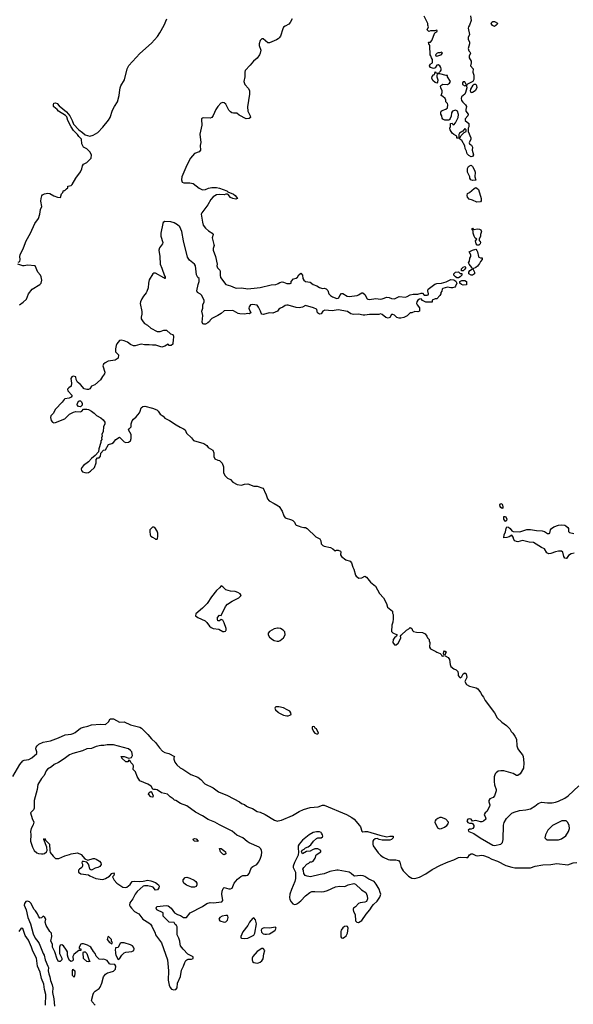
# Model space of a CAD drawing. Header units: inches. Extents: x 2380427 to 2580949, y 385907 to 546039.
# Tile 97 of 121: x 2496691 to 2503779, y 483480 to 496080. Entities that reach past the tile are written whole.
import ezdxf

# ---------------------------------------------------------------- set-up
doc = ezdxf.new("R2010")
doc.units = ezdxf.units.IN
doc.header["$MEASUREMENT"] = 0
for name, color, linetype in [('C4498', 7, 'Continuous'), ('C4499', 7, 'Continuous'), ('C5408', 7, 'Continuous'), ('C5409', 7, 'Continuous')]:
    doc.layers.add(name, color=color, linetype=linetype)

msp = doc.modelspace()

# ---------------------------------------------------------------- linework, layer by layer
at = {"layer": 'C4498', "color": 5}
for points, elevation in [([(2499847, 490000), (2499862, 489950), (2499884, 489924), (2499950, 489891), (2500000, 489858)], 40), ([(2500000, 488294), (2499990, 488295), (2499950, 488286), (2499888, 488252), (2499871, 488230), (2499871, 488210), (2499890, 488178), (2499928, 488148), (2499950, 488136), (2499988, 488128), (2500000, 488127)], 40), ([(2500000, 487286), (2499972, 487288), (2499961, 487279), (2499958, 487270), (2499966, 487250), (2500000, 487220)], 40), ([(2496604, 486396), (2496694, 486550), (2496730, 486594), (2496750, 486605), (2496810, 486613), (2496845, 486635), (2496909, 486690), (2496912, 486710), (2496897, 486750), (2496903, 486770), (2496915, 486790), (2496935, 486810), (2496990, 486835), (2497087, 486853), (2497190, 486890), (2497275, 486930), (2497350, 486938), (2497374, 486946), (2497401, 486959), (2497470, 487012), (2497510, 487026), (2497562, 487038), (2497610, 487057), (2497726, 487066), (2497790, 487061), (2497826, 487094), (2497850, 487134), (2497890, 487132), (2497970, 487091), (2498030, 487094), (2498110, 487055), (2498230, 487028), (2498250, 487014), (2498330, 486933), (2498377, 486877), (2498430, 486830), (2498482, 486762), (2498521, 486721), (2498550, 486704), (2498602, 486690), (2498672, 486652), (2498665, 486635), (2498663, 486617), (2498677, 486577), (2498704, 486544), (2498747, 486507), (2498780, 486490), (2498881, 486421), (2498970, 486388), (2499010, 486356), (2499063, 486303), (2499168, 486250), (2499238, 486198), (2499350, 486153), (2499506, 486070), (2499530, 486051), (2499570, 486036), (2499594, 486014), (2499622, 486002), (2499670, 485988), (2499730, 485948), (2499770, 485938), (2499834, 485910), (2499955, 485835), (2499990, 485826), (2500000, 485828)], 20), ([(2497656, 483470), (2497618, 483510), (2497610, 483530), (2497632, 483610), (2497642, 483630), (2497656, 483650), (2497710, 483684), (2497720, 483700), (2497742, 483750), (2497763, 483830), (2497790, 483867), (2497816, 483884), (2497850, 483890), (2497890, 483904), (2497917, 483930), (2497921, 483970), (2497910, 483989), (2497850, 483994), (2497840, 484000), (2497810, 484039), (2497770, 484059), (2497750, 484055), (2497710, 484058), (2497670, 484098), (2497657, 484130), (2497635, 484155), (2497602, 484210), (2497590, 484222), (2497559, 484239), (2497506, 484254), (2497485, 484255), (2497472, 484248), (2497452, 484210), (2497454, 484194), (2497472, 484190), (2497473, 484167), (2497450, 484168), (2497430, 484158), (2497383, 484117), (2497371, 484090), (2497374, 484046), (2497365, 484035), (2497350, 484029), (2497330, 484039), (2497310, 484078), (2497303, 484110), (2497301, 484150), (2497292, 484172), (2497250, 484229), (2497230, 484242), (2497210, 484238), (2497201, 484210), (2497201, 484130), (2497231, 484070), (2497231, 484050), (2497210, 484028), (2497190, 484028), (2497170, 484058), (2497143, 484150), (2497113, 484210), (2497109, 484250), (2497089, 484290), (2497104, 484350), (2497098, 484390), (2497075, 484410), (2497029, 484490), (2497019, 484530), (2497024, 484570), (2497014, 484590), (2496990, 484608), (2496970, 484586), (2496950, 484582), (2496930, 484608), (2496920, 484640), (2496909, 484650), (2496895, 484675), (2496870, 484698), (2496838, 484770), (2496818, 484790), (2496790, 484802), (2496770, 484798), (2496751, 484770), (2496748, 484750), (2496774, 484690), (2496795, 484590), (2496830, 484510), (2496863, 484383), (2496890, 484326), (2496925, 484285), (2496939, 484259), (2496990, 484131), (2497005, 484110), (2497016, 484050), (2497053, 483970), (2497058, 483950), (2497056, 483910), (2497062, 483870), (2497078, 483830), (2497087, 483787), (2497108, 483730), (2497117, 483690), (2497111, 483630), (2497130, 483550), (2497136, 483456)], 20), ([(2497023, 483470), (2497025, 483605), (2497008, 483668), (2496998, 483738), (2496970, 483810), (2496954, 483890), (2496918, 483970), (2496905, 484070), (2496859, 484159), (2496843, 484210), (2496802, 484302), (2496760, 484360), (2496730, 484449), (2496710, 484454), (2496680, 484410)], 20)]:
    msp.add_lwpolyline(points, dxfattribs=dict(at, elevation=elevation))
for points, elevation in [([(2498410, 489588), (2498390, 489588), (2498358, 489550), (2498356, 489530), (2498363, 489490), (2498371, 489470), (2498390, 489456), (2498421, 489441), (2498430, 489432), (2498450, 489434), (2498456, 489444), (2498459, 489461), (2498459, 489510), (2498453, 489533), (2498420, 489580)], 40), ([(2499270, 488835), (2499250, 488809), (2499210, 488775), (2499145, 488695), (2499090, 488609), (2499030, 488549), (2498945, 488475), (2498942, 488450), (2498972, 488430), (2499067, 488387), (2499087, 488367), (2499120, 488320), (2499143, 488303), (2499170, 488291), (2499240, 488280), (2499290, 488251), (2499310, 488251), (2499325, 488255), (2499330, 488262), (2499335, 488270), (2499333, 488290), (2499310, 488362), (2499290, 488398), (2499270, 488406), (2499250, 488386), (2499230, 488388), (2499223, 488403), (2499222, 488430), (2499250, 488462), (2499270, 488454), (2499327, 488570), (2499350, 488599), (2499410, 488641), (2499498, 488682), (2499526, 488710), (2499515, 488735), (2499486, 488750), (2499450, 488762), (2499390, 488769), (2499330, 488785), (2499290, 488824)], 40), ([(2497890, 486800), (2497810, 486800), (2497770, 486792), (2497730, 486792), (2497670, 486778), (2497610, 486755), (2497550, 486749), (2497497, 486723), (2497372, 486690), (2497327, 486673), (2497259, 486621), (2497186, 486574), (2497131, 486550), (2497100, 486520), (2497048, 486490), (2497030, 486469), (2497003, 486410), (2496970, 486369), (2496925, 486295), (2496914, 486230), (2496877, 486090), (2496877, 485990), (2496868, 485970), (2496831, 485930), (2496850, 485858), (2496871, 485810), (2496863, 485777), (2496839, 485730), (2496831, 485690), (2496835, 485650), (2496831, 485570), (2496854, 485490), (2496878, 485450), (2496910, 485420), (2496930, 485412), (2496970, 485405), (2496990, 485405), (2497010, 485411), (2497034, 485430), (2497044, 485450), (2497039, 485490), (2496998, 485590), (2497010, 485602), (2497021, 485581), (2497071, 485530), (2497075, 485450), (2497083, 485423), (2497118, 485378), (2497150, 485348), (2497193, 485347), (2497270, 485382), (2497330, 485397), (2497350, 485407), (2497430, 485419), (2497477, 485397), (2497523, 485343), (2497565, 485325), (2497632, 485348), (2497650, 485348), (2497670, 485339), (2497714, 485310), (2497730, 485290), (2497733, 485270), (2497716, 485244), (2497690, 485232), (2497656, 485224), (2497610, 485199), (2497601, 485201), (2497589, 485209), (2497581, 485250), (2497572, 485272), (2497550, 485298), (2497510, 485308), (2497493, 485307), (2497486, 485290), (2497495, 485275), (2497497, 485250), (2497487, 485230), (2497456, 485210), (2497445, 485195), (2497445, 485170), (2497472, 485150), (2497570, 485136), (2497590, 485123), (2497665, 485090), (2497750, 485079), (2497770, 485080), (2497791, 485089), (2497840, 485120), (2497870, 485156), (2497890, 485162), (2497902, 485150), (2497896, 485130), (2497878, 485110), (2497899, 485070), (2497935, 485030), (2498010, 484978), (2498047, 484973), (2498061, 484979), (2498105, 485015), (2498130, 485051), (2498164, 485056), (2498230, 485050), (2498270, 485055), (2498330, 485070), (2498370, 485062), (2498430, 485037), (2498470, 485010), (2498475, 484990), (2498471, 484969), (2498455, 484945), (2498430, 484939), (2498398, 484978), (2498385, 484985), (2498330, 484998), (2498290, 484997), (2498270, 484990), (2498194, 484926), (2498169, 484891), (2498138, 484830), (2498103, 484777), (2498099, 484750), (2498106, 484730), (2498122, 484710), (2498163, 484670), (2498217, 484637), (2498269, 484570), (2498344, 484524), (2498365, 484505), (2498382, 484482), (2498425, 484390), (2498431, 484370), (2498508, 484268), (2498584, 484050), (2498596, 483910), (2498590, 483790), (2498604, 483724), (2498617, 483697), (2498634, 483674), (2498666, 483666), (2498690, 483668), (2498709, 483690), (2498712, 483750), (2498750, 483836), (2498762, 483918), (2498790, 483970), (2498805, 484015), (2498820, 484040), (2498832, 484048), (2498850, 484056), (2498890, 484059), (2498910, 484067), (2498910, 484086), (2498843, 484123), (2498784, 484184), (2498750, 484228), (2498744, 484250), (2498742, 484290), (2498730, 484326), (2498708, 484370), (2498708, 484470), (2498698, 484490), (2498683, 484503), (2498670, 484526), (2498606, 484530), (2498528, 484608), (2498526, 484650), (2498446, 484690), (2498438, 484710), (2498446, 484730), (2498570, 484746), (2498590, 484741), (2498631, 484711), (2498671, 484651), (2498711, 484631), (2498750, 484618), (2498790, 484592), (2498828, 484592), (2498873, 484650), (2499030, 484731), (2499088, 484772), (2499130, 484785), (2499170, 484780), (2499279, 484790), (2499294, 484810), (2499278, 484890), (2499284, 484930), (2499298, 484962), (2499310, 484974), (2499370, 484959), (2499390, 484959), (2499410, 484968), (2499436, 485030), (2499478, 485082), (2499524, 485116), (2499550, 485128), (2499590, 485128), (2499610, 485134), (2499630, 485156), (2499650, 485210), (2499661, 485230), (2499677, 485243), (2499729, 485271), (2499750, 485299), (2499770, 485336), (2499787, 485390), (2499791, 485429), (2499788, 485450), (2499778, 485470), (2499757, 485490), (2499627, 485547), (2499602, 485562), (2499549, 485610), (2499470, 485644), (2499410, 485694), (2499250, 485775), (2499190, 485811), (2499105, 485845), (2499030, 485893), (2498942, 485941), (2498830, 486018), (2498752, 486052), (2498690, 486089), (2498674, 486094), (2498658, 486110), (2498617, 486137), (2498582, 486170), (2498506, 486186), (2498450, 486223), (2498430, 486229), (2498408, 486228), (2498395, 486235), (2498375, 486270), (2498330, 486296), (2498230, 486339), (2498196, 486396), (2498175, 486455), (2498144, 486484), (2498149, 486530), (2498138, 486550), (2498118, 486570), (2498102, 486602), (2498090, 486606), (2498076, 486584), (2498050, 486582), (2497998, 486630), (2497998, 486638), (2497986, 486650), (2498030, 486651), (2498090, 486632), (2498122, 486638), (2498134, 486666), (2498126, 486710), (2498109, 486730), (2498084, 486750)], 20), ([(2498390, 486129), (2498370, 486135), (2498342, 486170), (2498349, 486190), (2498370, 486205), (2498380, 486200), (2498398, 486150), (2498394, 486130)], 20), ([(2498970, 485564), (2498930, 485567), (2498909, 485590), (2498910, 485594), (2498930, 485601), (2498950, 485597), (2498978, 485570)], 20), ([(2499310, 485395), (2499290, 485402), (2499264, 485430), (2499250, 485474), (2499270, 485476), (2499305, 485450), (2499325, 485430), (2499330, 485408)], 20), ([(2498890, 484978), (2498825, 485005), (2498792, 485030), (2498783, 485050), (2498785, 485075), (2498810, 485102), (2498830, 485108), (2498870, 485096), (2498927, 485067), (2498947, 485050), (2498960, 485030), (2498960, 485010), (2498950, 484989), (2498930, 484978)], 20), ([(2499330, 484618), (2499285, 484610), (2499255, 484590), (2499241, 484570), (2499252, 484550), (2499310, 484533), (2499330, 484535), (2499350, 484559), (2499361, 484590), (2499356, 484610), (2499350, 484615)], 20), ([(2499690, 484585), (2499670, 484577), (2499632, 484530), (2499610, 484490), (2499550, 484407), (2499522, 484350), (2499523, 484330), (2499530, 484326), (2499570, 484322), (2499610, 484327), (2499690, 484367), (2499700, 484390), (2499721, 484510), (2499710, 484562)], 20), ([(2499968, 484468), (2499890, 484453), (2499830, 484459), (2499810, 484456), (2499793, 484447), (2499781, 484430), (2499785, 484405), (2499810, 484383), (2499830, 484376), (2499850, 484376), (2499890, 484384), (2499934, 484406), (2499964, 484430), (2499974, 484454)], 20), ([(2497830, 484346), (2497818, 484342), (2497812, 484310), (2497842, 484270), (2497870, 484254), (2497878, 484270), (2497866, 484290), (2497866, 484310)], 20), ([(2497991, 484269), (2497978, 484262), (2497951, 484209), (2497918, 484202), (2497912, 484170), (2497918, 484150), (2497916, 484130), (2497923, 484110), (2497950, 484054), (2497970, 484062), (2497997, 484110), (2498030, 484141), (2498051, 484149), (2498125, 484155), (2498152, 484170), (2498155, 484190), (2498148, 484210), (2498134, 484230), (2498110, 484243), (2498030, 484266)], 20), ([(2497570, 484022), (2497550, 484029), (2497506, 484066), (2497502, 484138), (2497508, 484152), (2497530, 484152), (2497551, 484131), (2497582, 484042), (2497592, 484030), (2497590, 484026)], 20), ([(2499810, 484193), (2499790, 484193), (2499730, 484155), (2499677, 484090), (2499666, 484070), (2499666, 484050), (2499673, 484030), (2499690, 484015), (2499730, 484008), (2499750, 484010), (2499770, 484020), (2499790, 484035), (2499810, 484063), (2499815, 484125), (2499829, 484170)], 20), ([(2497390, 483826), (2497369, 483850), (2497365, 483915), (2497370, 483932), (2497395, 483910), (2497398, 483870)], 20)]:
    msp.add_lwpolyline(points, close=True, dxfattribs=dict(at, elevation=elevation))
at = {"layer": 'C4499', "color": 5, "elevation": 40}
for points in [[(2496670, 492976), (2496693, 492987), (2496699, 493010), (2496693, 493050), (2496697, 493070), (2496739, 493161), (2496773, 493250), (2496830, 493349), (2496886, 493474), (2496930, 493535), (2496947, 493590), (2496958, 493650), (2496973, 493690), (2496962, 493758), (2496966, 493794), (2496976, 493824), (2496983, 493837), (2497007, 493853), (2497050, 493860), (2497076, 493856), (2497130, 493826), (2497176, 493810), (2497214, 493806), (2497225, 493850), (2497242, 493870), (2497250, 493894), (2497270, 493894), (2497290, 493914), (2497306, 493930), (2497306, 493950), (2497350, 493958), (2497362, 493970), (2497410, 494051), (2497470, 494131), (2497487, 494170), (2497497, 494210), (2497510, 494230), (2497550, 494251), (2497604, 494310), (2497609, 494350), (2497589, 494390), (2497550, 494429), (2497510, 494450), (2497486, 494490), (2497483, 494550), (2497447, 494587), (2497432, 494612), (2497382, 494662), (2497348, 494708), (2497308, 494788), (2497295, 494835), (2497276, 494856), (2497190, 494910), (2497170, 494932), (2497130, 494964), (2497125, 494970), (2497123, 494990), (2497129, 495010), (2497150, 495018), (2497170, 495008), (2497198, 494978), (2497290, 494901), (2497332, 494850), (2497363, 494790), (2497381, 494741), (2497450, 494672), (2497497, 494637), (2497530, 494607), (2497590, 494588), (2497630, 494601), (2497690, 494637), (2497754, 494706), (2497827, 494793), (2497848, 494830), (2497879, 494921), (2497904, 494970), (2497944, 495030), (2497965, 495110), (2497967, 495150), (2497979, 495210), (2497988, 495232), (2498034, 495310), (2498068, 495450), (2498087, 495493), (2498230, 495647), (2498380, 495780), (2498454, 495866), (2498484, 495910), (2498539, 496010), (2498575, 496090)], [(2500000, 495837), (2499978, 495822), (2499890, 495782), (2499866, 495786), (2499810, 495833), (2499790, 495834), (2499770, 495815), (2499756, 495770), (2499757, 495750), (2499777, 495690), (2499771, 495650), (2499763, 495630), (2499733, 495587), (2499684, 495550), (2499643, 495497), (2499578, 495430), (2499573, 495410), (2499575, 495350), (2499562, 495290), (2499575, 495250), (2499621, 495201), (2499634, 495170), (2499635, 495125), (2499606, 494966), (2499611, 494911), (2499643, 494850), (2499645, 494830), (2499630, 494815), (2499590, 494813), (2499499, 494859), (2499470, 494884), (2499430, 494883), (2499408, 494888), (2499390, 494900), (2499370, 494922), (2499330, 494998), (2499310, 495014), (2499290, 495019), (2499265, 495010), (2499227, 494970), (2499203, 494930), (2499170, 494852), (2499150, 494830), (2499130, 494822), (2499050, 494826), (2499030, 494821), (2499020, 494810), (2499019, 494801), (2499023, 494730), (2498996, 494616), (2499010, 494510), (2499003, 494470), (2499004, 494410), (2498990, 494389), (2498930, 494367), (2498879, 494310), (2498830, 494217), (2498769, 494069), (2498761, 494030), (2498770, 494001), (2498794, 493994), (2498870, 493993), (2498910, 493982), (2498990, 493922), (2499030, 493904), (2499070, 493908), (2499110, 493925), (2499150, 493933), (2499210, 493934), (2499250, 493926), (2499342, 493890), (2499357, 493877), (2499430, 493847), (2499450, 493831), (2499478, 493790), (2499457, 493783), (2499418, 493790), (2499390, 493804), (2499362, 493842), (2499350, 493849), (2499330, 493849), (2499310, 493839), (2499250, 493844), (2499210, 493837), (2499170, 493812), (2499140, 493780), (2499099, 493710), (2499024, 493610), (2499016, 493590), (2499030, 493490), (2499042, 493450), (2499070, 493412), (2499110, 493376), (2499166, 493346), (2499167, 493330), (2499155, 493290), (2499178, 493202), (2499179, 493190), (2499168, 493152), (2499168, 493130), (2499199, 493050), (2499218, 492950), (2499217, 492930), (2499225, 492905), (2499253, 492873), (2499259, 492859), (2499257, 492810), (2499263, 492783), (2499332, 492690), (2499390, 492676), (2499450, 492649), (2499470, 492645), (2499530, 492648), (2499610, 492635), (2499730, 492650), (2499769, 492651), (2499910, 492686), (2499970, 492691), (2499990, 492698), (2500000, 492704)], [(2500000, 492362), (2499991, 492349), (2499964, 492336), (2499930, 492326), (2499890, 492329), (2499810, 492309), (2499793, 492313), (2499783, 492323), (2499776, 492350), (2499750, 492402), (2499730, 492429), (2499670, 492436), (2499645, 492430), (2499630, 492406), (2499626, 492390), (2499630, 492374), (2499651, 492330), (2499630, 492315), (2499610, 492319), (2499570, 492313), (2499510, 492314), (2499490, 492319), (2499430, 492354), (2499410, 492359), (2499310, 492354), (2499270, 492319), (2499230, 492294), (2499150, 492255), (2499130, 492235), (2499121, 492219), (2499100, 492200), (2499070, 492184), (2499050, 492183), (2499035, 492190), (2499027, 492210), (2499036, 492296), (2499024, 492350), (2499034, 492390), (2499035, 492430), (2499052, 492468), (2499054, 492490), (2499030, 492528), (2499024, 492550), (2499007, 492567), (2498969, 492590), (2498959, 492610), (2498976, 492690), (2498989, 492730), (2498989, 492769), (2498970, 492782), (2498956, 492816), (2498942, 492930), (2498930, 492952), (2498863, 493003), (2498841, 493041), (2498788, 493250), (2498767, 493370), (2498741, 493430), (2498710, 493457), (2498670, 493481), (2498628, 493492), (2498550, 493496), (2498530, 493484), (2498522, 493470), (2498498, 493350), (2498499, 493310), (2498522, 493230), (2498519, 493210), (2498481, 493159), (2498472, 493130), (2498487, 493050), (2498488, 492950), (2498510, 492901), (2498543, 492803), (2498553, 492790), (2498553, 492770), (2498550, 492767), (2498538, 492778), (2498430, 492837), (2498410, 492838), (2498397, 492830), (2498350, 492750), (2498341, 492710), (2498335, 492650), (2498320, 492600), (2498310, 492583), (2498276, 492544), (2498253, 492507), (2498237, 492470), (2498235, 492450), (2498256, 492344), (2498255, 492310), (2498247, 492273), (2498248, 492252), (2498270, 492215), (2498290, 492194), (2498327, 492170), (2498370, 492134), (2498450, 492092), (2498490, 492091), (2498535, 492105), (2498570, 492105), (2498622, 492062), (2498651, 492051), (2498662, 492030), (2498662, 492010), (2498654, 491990), (2498650, 491926), (2498630, 491909), (2498606, 491910), (2498590, 491926), (2498550, 491902), (2498510, 491889), (2498436, 491916), (2498390, 491913), (2498350, 491920), (2498290, 491920), (2498250, 491926), (2498230, 491925), (2498170, 491905), (2498150, 491906), (2498110, 491922), (2498070, 491955), (2498030, 491972), (2497990, 491981), (2497970, 491975), (2497950, 491955), (2497934, 491930), (2497925, 491910), (2497918, 491870), (2497919, 491830), (2497956, 491790), (2497951, 491750), (2497915, 491725), (2497825, 491710), (2497786, 491690), (2497766, 491670), (2497756, 491650), (2497783, 491570), (2497776, 491550), (2497750, 491515), (2497726, 491470), (2497654, 491406), (2497612, 491390), (2497590, 491358), (2497572, 491348), (2497550, 491348), (2497518, 491358), (2497468, 491410), (2497430, 491442), (2497414, 491474), (2497408, 491510), (2497377, 491517), (2497359, 491510), (2497344, 491490), (2497355, 491430), (2497348, 491392), (2497319, 491370), (2497305, 491350), (2497309, 491329), (2497362, 491270), (2497352, 491250), (2497323, 491237), (2497270, 491229), (2497260, 491220), (2497236, 491184), (2497150, 491097), (2497121, 491039), (2497091, 491009), (2497085, 490990), (2497095, 490950), (2497110, 490931), (2497130, 490923), (2497150, 490924), (2497270, 490972), (2497330, 491034), (2497382, 491058), (2497410, 491065), (2497470, 491062), (2497486, 491070), (2497510, 491094), (2497550, 491094), (2497570, 491091), (2497611, 491071), (2497646, 491046), (2497674, 491014), (2497730, 490987), (2497760, 490960), (2497779, 490930), (2497781, 490910), (2497765, 490870), (2497758, 490810), (2497742, 490770), (2497745, 490750), (2497738, 490730), (2497742, 490710), (2497731, 490690), (2497731, 490670), (2497706, 490590), (2497702, 490550), (2497658, 490502), (2497610, 490464), (2497570, 490421), (2497506, 490374), (2497487, 490350), (2497479, 490330), (2497482, 490310), (2497496, 490296), (2497525, 490285), (2497550, 490283), (2497573, 490287), (2497598, 490302), (2497649, 490350), (2497669, 490410), (2497670, 490454), (2497688, 490472), (2497707, 490473), (2497715, 490485), (2497726, 490490), (2497728, 490532), (2497766, 490570), (2497790, 490574), (2497830, 490642), (2497870, 490658), (2497890, 490671), (2497924, 490710), (2497970, 490736), (2498030, 490679), (2498050, 490671), (2498086, 490674), (2498109, 490691), (2498119, 490721), (2498119, 490770), (2498086, 490830), (2498098, 490850), (2498118, 490870), (2498117, 490910), (2498130, 490946), (2498150, 490970), (2498183, 490997), (2498225, 491050), (2498235, 491070), (2498246, 491114), (2498268, 491130), (2498295, 491135), (2498390, 491111), (2498447, 491087), (2498465, 491070), (2498491, 491031), (2498530, 491005), (2498550, 490982), (2498582, 490962), (2498610, 490951), (2498694, 490894), (2498745, 490865), (2498790, 490846), (2498810, 490831), (2498828, 490788), (2498891, 490730), (2498917, 490697), (2499050, 490655), (2499085, 490630), (2499105, 490605), (2499162, 490570), (2499177, 490537), (2499178, 490490), (2499190, 490462), (2499230, 490442), (2499250, 490438), (2499285, 490405), (2499300, 490360), (2499301, 490281), (2499321, 490241), (2499350, 490211), (2499390, 490198), (2499421, 490161), (2499474, 490130), (2499530, 490125), (2499570, 490138), (2499610, 490142), (2499690, 490111), (2499730, 490111), (2499805, 490085), (2499818, 490070), (2499830, 490034), (2499845, 490005), (2499847, 490000)], [(2496690, 492430), (2496736, 492464), (2496778, 492502), (2496803, 492570), (2496849, 492631), (2496949, 492690), (2496967, 492710), (2496975, 492745), (2496968, 492790), (2496958, 492810), (2496925, 492850), (2496890, 492929), (2496790, 492939), (2496750, 492929), (2496730, 492929), (2496666, 492950)]]:
    msp.add_lwpolyline(points, dxfattribs=at)
msp.add_lwpolyline([(2497470, 491128), (2497446, 491130), (2497429, 491150), (2497430, 491174), (2497450, 491202), (2497470, 491202), (2497482, 491190), (2497492, 491170), (2497492, 491148)], close=True, dxfattribs=at)
at = {"layer": 'C5408', "color": 5}
for points, elevation in [([(2502870, 489825), (2502850, 489838), (2502843, 489850), (2502840, 489870), (2502850, 489887), (2502870, 489879), (2502874, 489870), (2502879, 489841), (2502876, 489830)], 40), ([(2502910, 489659), (2502890, 489689), (2502890, 489722), (2502910, 489723), (2502930, 489691), (2502925, 489670)], 40), ([(2500450, 487035), (2500434, 487030), (2500434, 487010), (2500452, 486970), (2500470, 486952), (2500490, 486942), (2500510, 486942), (2500515, 486950), (2500490, 487006), (2500475, 487015), (2500466, 487030)], 40), ([(2502090, 485869), (2502070, 485869), (2502043, 485857), (2502020, 485840), (2502011, 485830), (2502007, 485810), (2502039, 485739), (2502066, 485726), (2502090, 485728), (2502130, 485747), (2502158, 485770), (2502178, 485790), (2502182, 485810), (2502149, 485850)], 40), ([(2503687, 485827), (2503633, 485827), (2503514, 485770), (2503452, 485710), (2503422, 485650), (2503414, 485610), (2503432, 485592), (2503445, 485585), (2503590, 485586), (2503630, 485598), (2503685, 485635), (2503719, 485690), (2503729, 485730), (2503728, 485770), (2503710, 485806)], 40), ([(2500529, 485689), (2500490, 485687), (2500450, 485677), (2500399, 485650), (2500310, 485581), (2500268, 485530), (2500257, 485510), (2500255, 485475), (2500262, 485430), (2500258, 485390), (2500210, 485294), (2500193, 485250), (2500193, 485230), (2500223, 485170), (2500224, 485090), (2500215, 485050), (2500170, 484949), (2500149, 484890), (2500145, 484845), (2500150, 484823), (2500165, 484790), (2500188, 484768), (2500210, 484759), (2500230, 484762), (2500250, 484770), (2500290, 484803), (2500350, 484870), (2500407, 484913), (2500430, 484922), (2500470, 484926), (2500550, 484920), (2500590, 484922), (2500630, 484935), (2500735, 484985), (2500790, 484993), (2500852, 484988), (2500898, 485010), (2500970, 485027), (2500990, 485016), (2501067, 484947), (2501123, 484910), (2501142, 484870), (2501144, 484830), (2501130, 484798), (2501112, 484788), (2501050, 484780), (2501030, 484771), (2500990, 484727), (2500966, 484710), (2500961, 484699), (2500959, 484690), (2500963, 484670), (2500985, 484630), (2500990, 484550), (2501007, 484530), (2501030, 484529), (2501070, 484553), (2501126, 484634), (2501174, 484690), (2501202, 484738), (2501221, 484759), (2501270, 484799), (2501304, 484850), (2501314, 484890), (2501308, 484910), (2501292, 484952), (2501257, 485017), (2501230, 485051), (2501163, 485083), (2501110, 485116), (2501090, 485123), (2501050, 485128), (2500981, 485121), (2500970, 485124), (2500936, 485156), (2500910, 485170), (2500770, 485197), (2500750, 485197), (2500662, 485178), (2500590, 485150), (2500538, 485142), (2500414, 485110), (2500370, 485118), (2500346, 485130), (2500327, 485153), (2500326, 485190), (2500318, 485210), (2500328, 485230), (2500366, 485274), (2500394, 485286), (2500410, 485302), (2500430, 485302), (2500450, 485314), (2500475, 485350), (2500489, 485391), (2500546, 485430), (2500546, 485450), (2500508, 485468), (2500470, 485469), (2500442, 485458), (2500410, 485438), (2500364, 485436), (2500310, 485408), (2500298, 485430), (2500309, 485451), (2500335, 485465), (2500350, 485482), (2500383, 485497), (2500417, 485523), (2500454, 485570), (2500490, 485601), (2500510, 485611), (2500550, 485611), (2500570, 485622), (2500573, 485630), (2500569, 485650), (2500557, 485670), (2500550, 485679)], 20), ([(2500879, 484479), (2500850, 484476), (2500830, 484459), (2500807, 484430), (2500802, 484410), (2500804, 484344), (2500810, 484330), (2500830, 484327), (2500850, 484338), (2500870, 484358), (2500886, 484390), (2500895, 484455), (2500890, 484474)], 20)]:
    msp.add_lwpolyline(points, close=True, dxfattribs=dict(at, elevation=elevation))
for points, elevation in [([(2500000, 489858), (2500012, 489850), (2500051, 489790), (2500071, 489730), (2500090, 489705), (2500170, 489681), (2500190, 489671), (2500211, 489650), (2500222, 489622), (2500231, 489611), (2500270, 489601), (2500291, 489591), (2500330, 489581), (2500350, 489581), (2500372, 489570), (2500484, 489464), (2500535, 489435), (2500545, 489410), (2500551, 489371), (2500572, 489350), (2500590, 489341), (2500670, 489327), (2500702, 489310), (2500730, 489282), (2500748, 489292), (2500768, 489292), (2500797, 489277), (2500802, 489270), (2500798, 489230), (2500811, 489211), (2500866, 489166), (2500922, 489150), (2500938, 489130), (2500955, 489075), (2500971, 489050), (2500991, 488971), (2501000, 488960), (2501032, 488932), (2501070, 488936), (2501110, 488958), (2501130, 488945), (2501183, 488883), (2501245, 488830), (2501299, 488739), (2501350, 488682), (2501387, 488610), (2501402, 488562), (2501465, 488510), (2501465, 488485), (2501472, 488470), (2501471, 488411), (2501467, 488370), (2501455, 488330), (2501451, 488251), (2501470, 488235), (2501522, 488210), (2501514, 488190), (2501488, 488172), (2501471, 488150), (2501467, 488110), (2501490, 488082), (2501510, 488082), (2501537, 488103), (2501554, 488130), (2501569, 488170), (2501568, 488190), (2501577, 488203), (2501642, 488270), (2501674, 488286), (2501690, 488302), (2501711, 488290), (2501722, 488262), (2501731, 488251), (2501770, 488244), (2501850, 488239), (2501881, 488221), (2501905, 488190), (2501912, 488172), (2501932, 488150), (2501933, 488133), (2501942, 488110), (2501938, 488050), (2501952, 488030), (2502017, 487997), (2502030, 487986), (2502074, 487970), (2502093, 487953), (2502098, 487938), (2502110, 487934), (2502122, 487938), (2502126, 487950), (2502118, 487970), (2502122, 487990), (2502130, 488002), (2502150, 487992), (2502134, 487950), (2502138, 487938), (2502177, 487917), (2502194, 487894), (2502201, 487830), (2502210, 487802), (2502250, 487772), (2502280, 487760), (2502299, 487739), (2502307, 487710), (2502307, 487690), (2502316, 487670), (2502330, 487659), (2502350, 487675), (2502370, 487710), (2502390, 487721), (2502406, 487710), (2502413, 487693), (2502416, 487664), (2502391, 487610), (2502410, 487571), (2502451, 487551), (2502534, 487530), (2502558, 487518), (2502590, 487472), (2502611, 487430), (2502631, 487411), (2502651, 487370), (2502771, 487210), (2502806, 487146), (2502862, 487090), (2502922, 487050), (2502965, 487005), (2502985, 486970), (2503005, 486950), (2503031, 486911), (2503050, 486872), (2503058, 486790), (2503071, 486751), (2503102, 486702), (2503130, 486672), (2503136, 486650), (2503145, 486570), (2503140, 486500), (2503098, 486430), (2503071, 486409), (2503050, 486409), (2503010, 486435), (2502889, 486469), (2502850, 486469), (2502818, 486462), (2502790, 486444), (2502779, 486430), (2502765, 486390), (2502764, 486330), (2502771, 486290), (2502791, 486230), (2502791, 486210), (2502771, 486150), (2502753, 486127), (2502712, 486110), (2502698, 486090), (2502698, 486070), (2502711, 486031), (2502705, 486010), (2502674, 485946), (2502651, 485929), (2502638, 485910), (2502656, 485870), (2502658, 485850), (2502630, 485822), (2502610, 485815), (2502590, 485815), (2502530, 485833), (2502490, 485826), (2502470, 485848), (2502450, 485855), (2502430, 485848), (2502418, 485830), (2502427, 485807), (2502450, 485798), (2502480, 485800), (2502490, 485794), (2502505, 485770), (2502505, 485750), (2502492, 485730), (2502470, 485722), (2502450, 485722), (2502432, 485710), (2502442, 485690), (2502506, 485666), (2502588, 485610), (2502750, 485515), (2502770, 485514), (2502850, 485528), (2502871, 485549), (2502881, 485590), (2502886, 485774), (2502894, 485806), (2502924, 485856), (2502990, 485925), (2503020, 485940), (2503090, 485959), (2503170, 485967), (2503230, 485983), (2503286, 486014), (2503330, 486052), (2503370, 486065), (2503450, 486058), (2503510, 486058), (2503550, 486065), (2503590, 486078), (2503670, 486118), (2503713, 486147), (2503850, 486278)], 40), ([(2503790, 489254), (2503750, 489243), (2503718, 489222), (2503690, 489185), (2503686, 489186), (2503670, 489189), (2503660, 489210), (2503647, 489267), (2503630, 489278), (2503590, 489279), (2503550, 489272), (2503490, 489250), (2503466, 489246), (2503439, 489259), (2503410, 489309), (2503370, 489324), (2503270, 489390), (2503216, 489396), (2503130, 489415), (2503070, 489398), (2503050, 489401), (2503030, 489410), (2503016, 489430), (2503010, 489458), (2502990, 489482), (2502958, 489462), (2502930, 489453), (2502889, 489449), (2502894, 489490), (2502912, 489528), (2502919, 489570), (2502930, 489591), (2502950, 489586), (2502970, 489571), (2502990, 489541), (2503011, 489531), (2503093, 489527), (2503185, 489555), (2503230, 489557), (2503310, 489543), (2503379, 489539), (2503412, 489530), (2503450, 489505), (2503470, 489505), (2503478, 489510), (2503489, 489550), (2503502, 489570), (2503530, 489591), (2503589, 489611), (2503630, 489615), (2503670, 489611), (2503685, 489605), (2503710, 489582), (2503716, 489570), (2503718, 489530), (2503730, 489518), (2503785, 489505)], 40), ([(2500000, 488127), (2500010, 488127), (2500026, 488134), (2500069, 488170), (2500089, 488210), (2500085, 488245), (2500064, 488270), (2500030, 488290), (2500000, 488294)], 40), ([(2500000, 487220), (2500010, 487211), (2500070, 487181), (2500110, 487171), (2500130, 487171), (2500150, 487182), (2500166, 487190), (2500162, 487210), (2500149, 487230), (2500115, 487250), (2500070, 487273), (2500010, 487285), (2500000, 487286)], 40), ([(2500000, 485828), (2500045, 485835), (2500184, 485896), (2500270, 485949), (2500325, 485975), (2500410, 486000), (2500512, 486008), (2500570, 486029), (2500590, 486030), (2500874, 485910), (2500945, 485870), (2500972, 485850), (2501043, 485770), (2501055, 485750), (2501070, 485696), (2501086, 485686), (2501108, 485692), (2501145, 485690), (2501303, 485643), (2501390, 485625), (2501431, 485631), (2501474, 485630), (2501473, 485610), (2501452, 485590), (2501430, 485582), (2501330, 485582), (2501293, 485590), (2501270, 485600), (2501244, 485596), (2501221, 485579), (2501214, 485566), (2501212, 485530), (2501218, 485510), (2501279, 485419), (2501310, 485390), (2501345, 485365), (2501410, 485334), (2501430, 485329), (2501509, 485329), (2501540, 485320), (2501558, 485298), (2501576, 485230), (2501602, 485190), (2501670, 485120), (2501710, 485093), (2501750, 485089), (2501810, 485107), (2501890, 485150), (2501974, 485206), (2502079, 485261), (2502177, 485303), (2502250, 485328), (2502310, 485360), (2502330, 485363), (2502410, 485357), (2502430, 485360), (2502450, 485391), (2502470, 485404), (2502490, 485404), (2502530, 485384), (2502550, 485380), (2502610, 485388), (2502630, 485385), (2502690, 485362), (2502737, 485337), (2502810, 485310), (2502917, 485257), (2502990, 485234), (2503030, 485228), (2503230, 485227), (2503290, 485248), (2503390, 485267), (2503490, 485269), (2503570, 485284), (2503710, 485263), (2503778, 485290), (2503825, 485295)], 20)]:
    msp.add_lwpolyline(points, dxfattribs=dict(at, elevation=elevation))
at = {"layer": 'C5409', "color": 5, "elevation": 40}
for points in [[(2500179, 496090), (2500156, 496044), (2500136, 496024), (2500090, 495999), (2500070, 495983), (2500059, 495961), (2500031, 495869), (2500014, 495846), (2500000, 495837)], [(2502465, 496130), (2502471, 496071), (2502451, 496009), (2502438, 495990), (2502432, 495970), (2502451, 495890), (2502432, 495850), (2502432, 495830), (2502451, 495791), (2502451, 495770), (2502431, 495710), (2502442, 495682), (2502454, 495670), (2502462, 495650), (2502446, 495614), (2502446, 495590), (2502472, 495550), (2502472, 495530), (2502462, 495490), (2502498, 495450), (2502491, 495410), (2502506, 495370), (2502506, 495330), (2502505, 495315), (2502493, 495287), (2502414, 495250), (2502412, 495230), (2502418, 495210), (2502401, 495150), (2502390, 495129), (2502347, 495093), (2502343, 495070), (2502348, 495048), (2502363, 495023), (2502398, 494990), (2502411, 494971), (2502402, 494930), (2502405, 494910), (2502431, 494870), (2502430, 494848), (2502394, 494810), (2502394, 494790), (2502442, 494750), (2502442, 494710), (2502434, 494690), (2502434, 494650), (2502466, 494570), (2502466, 494550), (2502446, 494506), (2502451, 494490), (2502475, 494475), (2502488, 494450), (2502486, 494410), (2502500, 494350), (2502490, 494330), (2502470, 494325), (2502441, 494341), (2502422, 494362), (2502410, 494398), (2502393, 494430), (2502390, 494466), (2502352, 494532), (2502326, 494550), (2502322, 494562), (2502290, 494566), (2502286, 494590), (2502249, 494609), (2502229, 494629), (2502202, 494670), (2502198, 494690), (2502207, 494713), (2502208, 494752), (2502230, 494754), (2502238, 494738), (2502250, 494734), (2502270, 494762), (2502304, 494830), (2502308, 494868), (2502298, 494910), (2502270, 494924), (2502232, 494910), (2502221, 494890), (2502214, 494846), (2502203, 494817), (2502196, 494804), (2502184, 494796), (2502136, 494796), (2502110, 494806), (2502100, 494820), (2502095, 494850), (2502084, 494870), (2502082, 494890), (2502089, 494911), (2502100, 494920), (2502146, 494934), (2502169, 494950), (2502174, 494990), (2502169, 495009), (2502146, 495030), (2502146, 495050), (2502138, 495070), (2502110, 495098), (2502088, 495110), (2502102, 495150), (2502102, 495170), (2502082, 495210), (2502078, 495230), (2502082, 495238), (2502110, 495256), (2502170, 495252), (2502194, 495266), (2502208, 495290), (2502169, 495349), (2502167, 495367), (2502153, 495367), (2502070, 495388), (2502038, 495382), (2502033, 495367), (2502032, 495350), (2502046, 495310), (2502039, 495281), (2502030, 495266), (2502010, 495275), (2501982, 495302), (2501968, 495330), (2501970, 495354), (2501990, 495374), (2502002, 495378), (2502010, 495414), (2502018, 495398), (2502050, 495394), (2502062, 495398), (2502066, 495410), (2502080, 495420), (2502088, 495432), (2502089, 495450), (2502082, 495470), (2502069, 495489), (2502050, 495502), (2502030, 495498), (2502010, 495466), (2502002, 495458), (2501990, 495455), (2501950, 495469), (2501939, 495490), (2501948, 495510), (2501975, 495530), (2501975, 495570), (2501962, 495590), (2501956, 495616), (2501946, 495630), (2501944, 495744), (2501939, 495759), (2501928, 495770), (2501926, 495790), (2501930, 495794), (2501950, 495794), (2501968, 495812), (2502008, 495912), (2502018, 495922), (2502038, 495930), (2502038, 495938), (2502030, 495946), (2502004, 495936), (2501950, 495938), (2501930, 495929), (2501909, 495949), (2501926, 495990), (2501918, 496010), (2501918, 496030), (2501870, 496126)], [(2500000, 492704), (2500022, 492718), (2500050, 492725), (2500070, 492722), (2500110, 492705), (2500156, 492704), (2500166, 492710), (2500166, 492730), (2500198, 492762), (2500230, 492771), (2500250, 492785), (2500264, 492816), (2500290, 492838), (2500311, 492811), (2500315, 492770), (2500330, 492746), (2500350, 492731), (2500410, 492721), (2500450, 492691), (2500494, 492674), (2500531, 492651), (2500570, 492641), (2500590, 492645), (2500615, 492635), (2500635, 492615), (2500651, 492570), (2500671, 492550), (2500694, 492534), (2500750, 492514), (2500770, 492516), (2500779, 492521), (2500790, 492552), (2500810, 492576), (2500830, 492576), (2500883, 492543), (2500910, 492536), (2501010, 492551), (2501030, 492558), (2501070, 492585), (2501084, 492584), (2501110, 492562), (2501141, 492510), (2501150, 492503), (2501170, 492501), (2501250, 492514), (2501310, 492505), (2501330, 492508), (2501390, 492530), (2501423, 492523), (2501450, 492511), (2501490, 492507), (2501550, 492539), (2501630, 492531), (2501650, 492536), (2501690, 492559), (2501730, 492566), (2501790, 492566), (2501830, 492582), (2501850, 492582), (2501870, 492554), (2501910, 492554), (2501922, 492558), (2501926, 492570), (2501915, 492610), (2501922, 492630), (2502006, 492694), (2502030, 492705), (2502090, 492707), (2502150, 492725), (2502210, 492755), (2502251, 492751), (2502275, 492735), (2502286, 492710), (2502271, 492669), (2502261, 492659), (2502231, 492649), (2502209, 492649), (2502170, 492659), (2502110, 492642), (2502101, 492630), (2502096, 492604), (2502085, 492590), (2502082, 492570), (2502071, 492549), (2502031, 492509), (2502010, 492508), (2501974, 492490), (2501970, 492466), (2501890, 492466), (2501850, 492488), (2501830, 492508), (2501810, 492502), (2501790, 492489), (2501776, 492470), (2501771, 492450), (2501778, 492430), (2501811, 492391), (2501811, 492349), (2501790, 492342), (2501750, 492348), (2501711, 492329), (2501690, 492328), (2501650, 492289), (2501610, 492269), (2501570, 492259), (2501550, 492259), (2501518, 492270), (2501490, 492298), (2501470, 492308), (2501450, 492306), (2501431, 492269), (2501410, 492261), (2501378, 492270), (2501330, 492308), (2501310, 492318), (2501290, 492308), (2501170, 492309), (2501110, 492299), (2501090, 492299), (2501030, 492313), (2500966, 492306), (2500930, 492317), (2500886, 492346), (2500770, 492369), (2500690, 492355), (2500599, 492361), (2500571, 492349), (2500550, 492315), (2500530, 492310), (2500505, 492330), (2500495, 492370), (2500490, 492375), (2500452, 492392), (2500350, 492422), (2500310, 492402), (2500270, 492394), (2500230, 492399), (2500130, 492428), (2500110, 492428), (2500090, 492422), (2500059, 492401), (2500032, 492390), (2500010, 492375), (2500000, 492362)]]:
    msp.add_lwpolyline(points, dxfattribs=at)
for points in [[(2502770, 495995), (2502745, 496005), (2502729, 496030), (2502738, 496050), (2502750, 496056), (2502770, 496056), (2502810, 496034), (2502812, 496030), (2502790, 496009)], [(2502090, 495666), (2502070, 495658), (2502050, 495658), (2502034, 495650), (2502014, 495630), (2502018, 495618), (2502030, 495614), (2502070, 495625), (2502086, 495630), (2502106, 495650)], [(2502390, 495286), (2502370, 495286), (2502362, 495270), (2502362, 495250), (2502390, 495234), (2502402, 495238), (2502406, 495250)], [(2502470, 495146), (2502462, 495170), (2502468, 495190), (2502496, 495244), (2502510, 495254), (2502530, 495254), (2502540, 495240), (2502542, 495210), (2502522, 495170), (2502490, 495148)], [(2502390, 494686), (2502365, 494655), (2502322, 494630), (2502314, 494610), (2502314, 494590), (2502318, 494578), (2502330, 494574), (2502342, 494598), (2502382, 494638), (2502406, 494650), (2502406, 494670)], [(2502490, 494023), (2502468, 494030), (2502455, 494050), (2502453, 494070), (2502424, 494130), (2502426, 494174), (2502439, 494201), (2502450, 494212), (2502470, 494218), (2502490, 494201), (2502515, 494155), (2502522, 494130), (2502519, 494070), (2502530, 494028)], [(2502544, 493744), (2502490, 493769), (2502444, 493784), (2502423, 493810), (2502420, 493830), (2502426, 493854), (2502450, 493867), (2502510, 493921), (2502530, 493931), (2502545, 493925), (2502566, 493906), (2502599, 493790), (2502598, 493762), (2502590, 493748)], [(2502510, 493394), (2502550, 493405), (2502579, 493399), (2502594, 493390), (2502600, 493380), (2502602, 493370), (2502592, 493332), (2502591, 493309), (2502574, 493270), (2502574, 493250), (2502585, 493245), (2502592, 493230), (2502585, 493210), (2502570, 493195), (2502550, 493195), (2502535, 493210), (2502528, 493250), (2502546, 493270), (2502523, 493283), (2502508, 493310), (2502498, 493350), (2502498, 493378), (2502486, 493390), (2502486, 493410), (2502490, 493414), (2502498, 493398)], [(2502470, 492809), (2502442, 492830), (2502442, 492850), (2502455, 492870), (2502488, 492890), (2502482, 492910), (2502446, 492950), (2502438, 492970), (2502448, 492990), (2502453, 493027), (2502468, 493050), (2502468, 493070), (2502446, 493110), (2502489, 493131), (2502530, 493142), (2502545, 493125), (2502551, 493111), (2502565, 493050), (2502570, 493042), (2502593, 493033), (2502611, 493031), (2502614, 493010), (2502590, 492986), (2502580, 492960), (2502553, 492927), (2502530, 492909), (2502492, 492890), (2502516, 492850), (2502516, 492830), (2502490, 492809)], [(2502370, 492866), (2502347, 492867), (2502346, 492890), (2502370, 492914), (2502390, 492922), (2502402, 492910), (2502390, 492886)], [(2502290, 492778), (2502270, 492788), (2502249, 492809), (2502249, 492830), (2502270, 492851), (2502310, 492854), (2502330, 492834), (2502353, 492833), (2502354, 492810), (2502330, 492788), (2502310, 492778)], [(2502370, 492682), (2502346, 492690), (2502326, 492710), (2502326, 492730), (2502350, 492742), (2502390, 492742), (2502412, 492730), (2502410, 492688)]]:
    msp.add_lwpolyline(points, close=True, dxfattribs=at)

doc.saveas('drawing.dxf')
